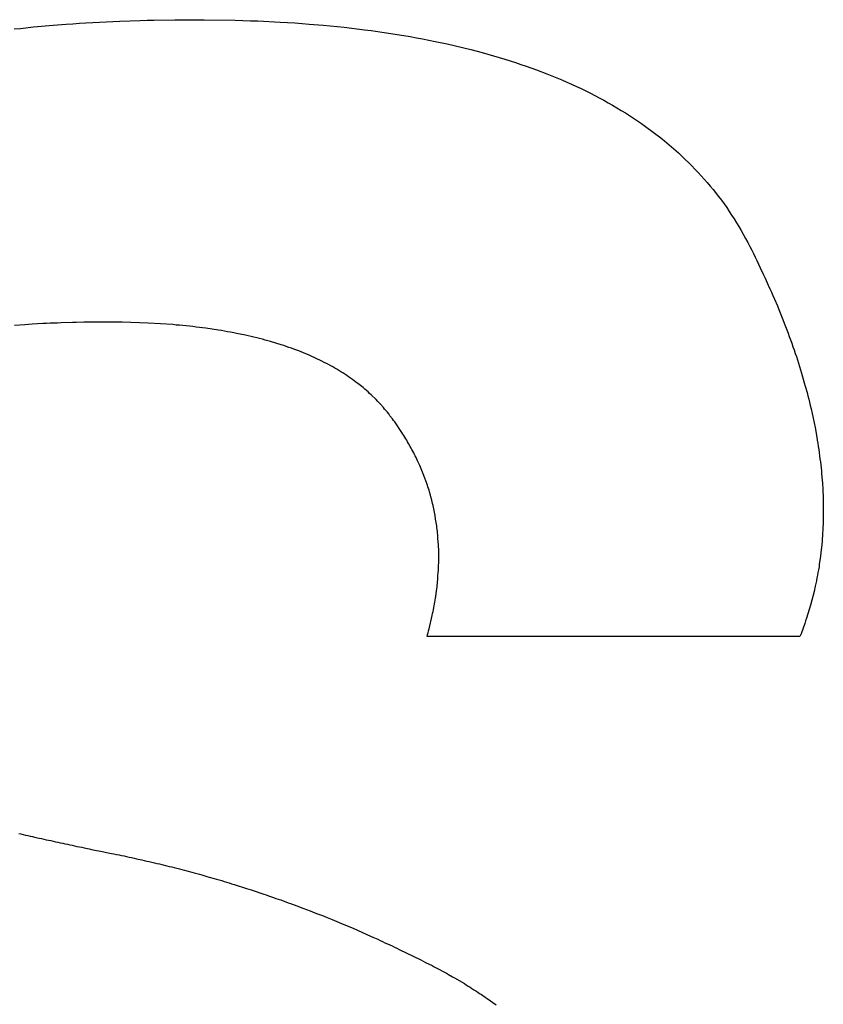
# Model space of a CAD drawing. Header units: inches. Extents: x 749 to 1245, y 24 to 374.
# Tile 126 of 145: x 1155.439 to 1155.977, y 157.328 to 157.987. Entities that reach past the tile are written whole.
import ezdxf

# ---------------------------------------------------------------- set-up
doc = ezdxf.new("R2010")
doc.units = ezdxf.units.IN
doc.header["$LTSCALE"] = 5
doc.header["$MEASUREMENT"] = 0
doc.layers.add('AM_0', color=7, linetype='CONTINUOUS', lineweight=30)

msp = doc.modelspace()

# ---------------------------------------------------------------- linework, layer by layer
at = {"layer": 'AM_0', "color": 1, "linetype": 'Continuous'}
for p, q in [((1155.43494, 157.98107), (1155.43921, 157.98146)), ((1155.43921, 157.98146), (1155.44788, 157.9824)), ((1155.44788, 157.9824), (1155.46096, 157.98358)), ((1155.46096, 157.98358), (1155.46971, 157.98421)), ((1155.46971, 157.98421), (1155.47416, 157.9846)), ((1155.47416, 157.9846), (1155.47857, 157.98483)), ((1155.47857, 157.98483), (1155.48299, 157.98515)), ((1155.48299, 157.98515), (1155.48749, 157.98538)), ((1155.48749, 157.98538), (1155.492, 157.98569)), ((1155.492, 157.98569), (1155.4965, 157.98593)), ((1155.4965, 157.98593), (1155.50106, 157.98609)), ((1155.50106, 157.98609), (1155.50555, 157.98632)), ((1155.50555, 157.98632), (1155.51924, 157.98679)), ((1155.51924, 157.98679), (1155.52387, 157.98687)), ((1155.52387, 157.98687), (1155.52852, 157.98703)), ((1155.52852, 157.98703), (1155.5425, 157.98726)), ((1155.5425, 157.98726), (1155.56212, 157.98726)), ((1155.56212, 157.98726), (1155.58293, 157.98695)), ((1155.58293, 157.98695), (1155.58804, 157.98679)), ((1155.58804, 157.98679), (1155.59313, 157.98656)), ((1155.59313, 157.98656), (1155.59814, 157.9864)), ((1155.59814, 157.9864), (1155.61303, 157.98569)), ((1155.61303, 157.98569), (1155.62278, 157.98507)), ((1155.62278, 157.98507), (1155.62764, 157.98468)), ((1155.62764, 157.98468), (1155.63242, 157.98436)), ((1155.63242, 157.98436), (1155.64185, 157.98358)), ((1155.64185, 157.98358), (1155.65578, 157.98217)), ((1155.65578, 157.98217), (1155.66946, 157.98052)), ((1155.66946, 157.98052), (1155.6739, 157.97998)), ((1155.6739, 157.97998), (1155.68272, 157.97872)), ((1155.68272, 157.97872), (1155.68711, 157.97802)), ((1155.68711, 157.97802), (1155.69143, 157.97739)), ((1155.69143, 157.97739), (1155.69572, 157.97669)), ((1155.69572, 157.97669), (1155.69999, 157.9759)), ((1155.69999, 157.9759), (1155.7042, 157.9752)), ((1155.7042, 157.9752), (1155.70838, 157.97441)), ((1155.70838, 157.97441), (1155.71253, 157.97355)), ((1155.71253, 157.97355), (1155.71671, 157.97277)), ((1155.71671, 157.97277), (1155.72483, 157.97105)), ((1155.72483, 157.97105), (1155.74062, 157.96729)), ((1155.74062, 157.96729), (1155.74828, 157.96525)), ((1155.74828, 157.96525), (1155.75209, 157.96415)), ((1155.75209, 157.96415), (1155.75592, 157.96313)), ((1155.75592, 157.96313), (1155.75963, 157.96204)), ((1155.75963, 157.96204), (1155.76332, 157.96086)), ((1155.76332, 157.96086), (1155.76694, 157.95977)), ((1155.76694, 157.95977), (1155.77054, 157.95859)), ((1155.77054, 157.95859), (1155.77411, 157.95734)), ((1155.77411, 157.95734), (1155.77771, 157.95616)), ((1155.77771, 157.95616), (1155.78467, 157.95366)), ((1155.78467, 157.95366), (1155.79159, 157.95099)), ((1155.79159, 157.95099), (1155.79495, 157.94966)), ((1155.79495, 157.94966), (1155.79822, 157.94833)), ((1155.79822, 157.94833), (1155.80156, 157.94692)), ((1155.80156, 157.94692), (1155.80481, 157.94551)), ((1155.80481, 157.94551), (1155.80804, 157.94402)), ((1155.80804, 157.94402), (1155.81129, 157.94261)), ((1155.81129, 157.94261), (1155.81442, 157.94112)), ((1155.81442, 157.94112), (1155.81753, 157.93956)), ((1155.81753, 157.93956), (1155.82066, 157.93807)), ((1155.82066, 157.93807), (1155.82367, 157.9365)), ((1155.82367, 157.9365), (1155.82667, 157.93486)), ((1155.82667, 157.93486), (1155.82968, 157.93329)), ((1155.82968, 157.93329), (1155.83267, 157.93164)), ((1155.83267, 157.93164), (1155.83557, 157.93)), ((1155.83557, 157.93), (1155.83845, 157.92828)), ((1155.83845, 157.92828), (1155.84123, 157.92655)), ((1155.84123, 157.92655), (1155.84411, 157.92483)), ((1155.84411, 157.92483), (1155.84689, 157.92311)), ((1155.84689, 157.92311), (1155.84956, 157.9213)), ((1155.84956, 157.9213), (1155.85232, 157.9195)), ((1155.85232, 157.9195), (1155.85498, 157.9177)), ((1155.85498, 157.9177), (1155.85763, 157.91582)), ((1155.85763, 157.91582), (1155.86273, 157.91206)), ((1155.86273, 157.91206), (1155.86778, 157.90814)), ((1155.86778, 157.90814), (1155.87021, 157.90619)), ((1155.87021, 157.90619), (1155.87503, 157.90211)), ((1155.87503, 157.90211), (1155.87967, 157.89804)), ((1155.87967, 157.89804), (1155.88196, 157.89592)), ((1155.88196, 157.89592), (1155.88864, 157.8895)), ((1155.88864, 157.8895), (1155.8907, 157.88723)), ((1155.8907, 157.88723), (1155.89278, 157.88504)), ((1155.89278, 157.88504), (1155.89691, 157.88049)), ((1155.89691, 157.88049), (1155.89888, 157.87822)), ((1155.89888, 157.87822), (1155.90082, 157.87587)), ((1155.90082, 157.87587), (1155.90279, 157.8736)), ((1155.90279, 157.8736), (1155.90656, 157.86882)), ((1155.90656, 157.86882), (1155.90839, 157.86639)), ((1155.90839, 157.86639), (1155.91193, 157.86146)), ((1155.91193, 157.86146), (1155.91364, 157.85895)), ((1155.91364, 157.85895), (1155.91526, 157.85644)), ((1155.91526, 157.85644), (1155.91698, 157.85394)), ((1155.91698, 157.85394), (1155.91857, 157.85135)), ((1155.91857, 157.85135), (1155.92008, 157.84877)), ((1155.92008, 157.84877), (1155.92167, 157.84618)), ((1155.92167, 157.84618), (1155.92463, 157.84086)), ((1155.92463, 157.84086), (1155.92602, 157.83819)), ((1155.92602, 157.83819), (1155.92747, 157.83545)), ((1155.92747, 157.83545), (1155.92868, 157.8331)), ((1155.92868, 157.8331), (1155.92987, 157.83067)), ((1155.92987, 157.83067), (1155.93098, 157.82832)), ((1155.93098, 157.82832), (1155.93219, 157.82597)), ((1155.93219, 157.82597), (1155.93331, 157.82362)), ((1155.93331, 157.82362), (1155.9344, 157.82119)), ((1155.9344, 157.82119), (1155.93663, 157.8165)), ((1155.93663, 157.8165), (1155.93777, 157.81422)), ((1155.93777, 157.81422), (1155.93982, 157.80952)), ((1155.93982, 157.80952), (1155.94093, 157.80717)), ((1155.94093, 157.80717), (1155.94198, 157.8049)), ((1155.94198, 157.8049), (1155.94291, 157.80255)), ((1155.94291, 157.80255), (1155.94394, 157.8002)), ((1155.94394, 157.8002), (1155.94585, 157.79566)), ((1155.94585, 157.79566), (1155.94678, 157.79331)), ((1155.94678, 157.79331), (1155.94869, 157.78877)), ((1155.45412, 157.78383), (1155.44689, 157.78336)), ((1155.45654, 157.78391), (1155.45412, 157.78383)), ((1155.45899, 157.78407), (1155.45654, 157.78391)), ((1155.46392, 157.78422), (1155.45899, 157.78407)), ((1155.46636, 157.78438), (1155.46392, 157.78422)), ((1155.47389, 157.78461), (1155.46636, 157.78438)), ((1155.47638, 157.78461), (1155.47389, 157.78461)), ((1155.48149, 157.78477), (1155.47638, 157.78461)), ((1155.48407, 157.78477), (1155.48149, 157.78477)), ((1155.48668, 157.78485), (1155.48407, 157.78477)), ((1155.50224, 157.78485), (1155.48668, 157.78485)), ((1155.5047, 157.78477), (1155.50224, 157.78485)), ((1155.50728, 157.78477), (1155.5047, 157.78477)), ((1155.52452, 157.78422), (1155.50728, 157.78477)), ((1155.54104, 157.78313), (1155.52452, 157.78422)), ((1155.94869, 157.78877), (1155.94956, 157.78649)), ((1155.94956, 157.78649), (1155.95051, 157.78422)), ((1155.95051, 157.78422), (1155.95224, 157.77968)), ((1155.44209, 157.78305), (1155.43513, 157.78258)), ((1155.44456, 157.78328), (1155.44209, 157.78305)), ((1155.44689, 157.78336), (1155.44456, 157.78328)), ((1155.54327, 157.78289), (1155.54104, 157.78313)), ((1155.54552, 157.78273), (1155.54327, 157.78289)), ((1155.55453, 157.78179), (1155.54552, 157.78273)), ((1155.55667, 157.78156), (1155.55453, 157.78179)), ((1155.55888, 157.78125), (1155.55667, 157.78156)), ((1155.56102, 157.78101), (1155.55888, 157.78125)), ((1155.56322, 157.7807), (1155.56102, 157.78101)), ((1155.57168, 157.77944), (1155.56322, 157.7807)), ((1155.5737, 157.77913), (1155.57168, 157.77944)), ((1155.57579, 157.77874), (1155.5737, 157.77913)), ((1155.57781, 157.77843), (1155.57579, 157.77874)), ((1155.57981, 157.77803), (1155.57781, 157.77843)), ((1155.5819, 157.77764), (1155.57981, 157.77803)), ((1155.5838, 157.77725), (1155.5819, 157.77764)), ((1155.58979, 157.77608), (1155.5838, 157.77725)), ((1155.95224, 157.77968), (1155.95301, 157.77741)), ((1155.95301, 157.77741), (1155.95388, 157.77514)), ((1155.59168, 157.77561), (1155.58979, 157.77608)), ((1155.59358, 157.77521), (1155.59168, 157.77561)), ((1155.59546, 157.77474), (1155.59358, 157.77521)), ((1155.59743, 157.77427), (1155.59546, 157.77474)), ((1155.59922, 157.7738), (1155.59743, 157.77427)), ((1155.6011, 157.77333), (1155.59922, 157.7738)), ((1155.60296, 157.77279), (1155.6011, 157.77333)), ((1155.60475, 157.77232), (1155.60296, 157.77279)), ((1155.60663, 157.77185), (1155.60475, 157.77232)), ((1155.61369, 157.76965), (1155.60663, 157.77185)), ((1155.95388, 157.77514), (1155.95467, 157.77294)), ((1155.95467, 157.77294), (1155.95554, 157.77067)), ((1155.95554, 157.77067), (1155.95631, 157.7684)), ((1155.61536, 157.7691), (1155.61369, 157.76965)), ((1155.6171, 157.76848), (1155.61536, 157.7691)), ((1155.61878, 157.76793), (1155.6171, 157.76848)), ((1155.62052, 157.7673), (1155.61878, 157.76793)), ((1155.62219, 157.76675), (1155.62052, 157.7673)), ((1155.62549, 157.7655), (1155.62219, 157.76675)), ((1155.62704, 157.76487), (1155.62549, 157.7655)), ((1155.62869, 157.76425), (1155.62704, 157.76487)), ((1155.63022, 157.76354), (1155.62869, 157.76425)), ((1155.95631, 157.7684), (1155.9571, 157.76621)), ((1155.9571, 157.76621), (1155.95778, 157.76393)), ((1155.95778, 157.76393), (1155.95858, 157.76174)), ((1155.63187, 157.76292), (1155.63022, 157.76354)), ((1155.638, 157.7601), (1155.63187, 157.76292)), ((1155.63944, 157.75939), (1155.638, 157.7601)), ((1155.64097, 157.75869), (1155.63944, 157.75939)), ((1155.64239, 157.7579), (1155.64097, 157.75869)), ((1155.64392, 157.7572), (1155.64239, 157.7579)), ((1155.95858, 157.76174), (1155.95928, 157.75955)), ((1155.95928, 157.75955), (1155.95996, 157.75728)), ((1155.64817, 157.75485), (1155.64392, 157.7572)), ((1155.64949, 157.75406), (1155.64817, 157.75485)), ((1155.65091, 157.75328), (1155.64949, 157.75406)), ((1155.65223, 157.7525), (1155.65091, 157.75328)), ((1155.65362, 157.75164), (1155.65223, 157.7525)), ((1155.65495, 157.75085), (1155.65362, 157.75164)), ((1155.65755, 157.74913), (1155.65495, 157.75085)), ((1155.95996, 157.75728), (1155.96207, 157.7507)), ((1155.65875, 157.74827), (1155.65755, 157.74913)), ((1155.66005, 157.74741), (1155.65875, 157.74827)), ((1155.66133, 157.74647), (1155.66005, 157.74741)), ((1155.66254, 157.7456), (1155.66133, 157.74647)), ((1155.66372, 157.74466), (1155.66254, 157.7456)), ((1155.66493, 157.7438), (1155.66372, 157.74466)), ((1155.96207, 157.7507), (1155.96391, 157.74412)), ((1155.66848, 157.74098), (1155.66493, 157.7438)), ((1155.66957, 157.74004), (1155.66848, 157.74098)), ((1155.67073, 157.73902), (1155.66957, 157.74004)), ((1155.67182, 157.73808), (1155.67073, 157.73902)), ((1155.67288, 157.73707), (1155.67182, 157.73808)), ((1155.96391, 157.74412), (1155.96454, 157.742)), ((1155.96454, 157.742), (1155.96577, 157.73761)), ((1155.96577, 157.73761), (1155.96631, 157.7355)), ((1155.67398, 157.73613), (1155.67288, 157.73707)), ((1155.67718, 157.73307), (1155.67398, 157.73613)), ((1155.67813, 157.73197), (1155.67718, 157.73307)), ((1155.6791, 157.73096), (1155.67813, 157.73197)), ((1155.68017, 157.72994), (1155.6791, 157.73096)), ((1155.96631, 157.7355), (1155.96683, 157.73331)), ((1155.96683, 157.73331), (1155.96737, 157.73119)), ((1155.96737, 157.73119), (1155.96789, 157.729)), ((1155.68207, 157.72774), (1155.68017, 157.72994)), ((1155.68293, 157.72665), (1155.68207, 157.72774)), ((1155.68483, 157.72445), (1155.68293, 157.72665)), ((1155.68569, 157.72336), (1155.68483, 157.72445)), ((1155.96789, 157.729), (1155.96844, 157.72688)), ((1155.96844, 157.72688), (1155.97115, 157.71419)), ((1155.68652, 157.72218), (1155.68569, 157.72336)), ((1155.68817, 157.72007), (1155.68652, 157.72218)), ((1155.68887, 157.71905), (1155.68817, 157.72007)), ((1155.68966, 157.71803), (1155.68887, 157.71905)), ((1155.69455, 157.7109), (1155.68966, 157.71803)), ((1155.97115, 157.71419), (1155.97223, 157.70785)), ((1155.69516, 157.70988), (1155.69455, 157.7109)), ((1155.69585, 157.70887), (1155.69516, 157.70988)), ((1155.69644, 157.70777), (1155.69585, 157.70887)), ((1155.69704, 157.70675), (1155.69644, 157.70777)), ((1155.69774, 157.70573), (1155.69704, 157.70675)), ((1155.69835, 157.70471), (1155.69774, 157.70573)), ((1155.69893, 157.70362), (1155.69835, 157.70471)), ((1155.97223, 157.70785), (1155.97261, 157.70581)), ((1155.97261, 157.70581), (1155.97297, 157.7037)), ((1155.70014, 157.70158), (1155.69893, 157.70362)), ((1155.70073, 157.70048), (1155.70014, 157.70158)), ((1155.70124, 157.69947), (1155.70073, 157.70048)), ((1155.70182, 157.69837), (1155.70124, 157.69947)), ((1155.70243, 157.69735), (1155.70182, 157.69837)), ((1155.97297, 157.7037), (1155.97326, 157.70166)), ((1155.97326, 157.70166), (1155.97353, 157.69954)), ((1155.97353, 157.69954), (1155.97391, 157.69751)), ((1155.70292, 157.69625), (1155.70243, 157.69735)), ((1155.70343, 157.69524), (1155.70292, 157.69625)), ((1155.70401, 157.69414), (1155.70343, 157.69524)), ((1155.7045, 157.69304), (1155.70401, 157.69414)), ((1155.70502, 157.69202), (1155.7045, 157.69304)), ((1155.706, 157.68983), (1155.70502, 157.69202)), ((1155.97391, 157.69751), (1155.97418, 157.69539)), ((1155.97418, 157.69539), (1155.97438, 157.69336)), ((1155.97438, 157.69336), (1155.97467, 157.69132)), ((1155.70651, 157.68881), (1155.706, 157.68983)), ((1155.70691, 157.68772), (1155.70651, 157.68881)), ((1155.70789, 157.68552), (1155.70691, 157.68772)), ((1155.70829, 157.68443), (1155.70789, 157.68552)), ((1155.97467, 157.69132), (1155.97487, 157.68928)), ((1155.97487, 157.68928), (1155.97516, 157.68725)), ((1155.97516, 157.68725), (1155.97536, 157.68521)), ((1155.97536, 157.68521), (1155.97547, 157.68317)), ((1155.70878, 157.68333), (1155.70829, 157.68443)), ((1155.71157, 157.67565), (1155.70878, 157.68333)), ((1155.97547, 157.68317), (1155.97587, 157.6791)), ((1155.97587, 157.6791), (1155.976, 157.67714)), ((1155.71187, 157.67456), (1155.71157, 157.67565)), ((1155.71267, 157.67236), (1155.71187, 157.67456)), ((1155.71295, 157.67119), (1155.71267, 157.67236)), ((1155.976, 157.67714), (1155.97622, 157.67307)), ((1155.97622, 157.67307), (1155.97635, 157.67111)), ((1155.71356, 157.66899), (1155.71295, 157.67119)), ((1155.71393, 157.66782), (1155.71356, 157.66899)), ((1155.71455, 157.66563), (1155.71393, 157.66782)), ((1155.71474, 157.66445), (1155.71455, 157.66563)), ((1155.97635, 157.67111), (1155.97646, 157.66907)), ((1155.97646, 157.66907), (1155.97657, 157.6632)), ((1155.71504, 157.66335), (1155.71474, 157.66445)), ((1155.71532, 157.66218), (1155.71504, 157.66335)), ((1155.71563, 157.66108), (1155.71532, 157.66218)), ((1155.71582, 157.65991), (1155.71563, 157.66108)), ((1155.71612, 157.65881), (1155.71582, 157.65991)), ((1155.7165, 157.65646), (1155.71612, 157.65881)), ((1155.97657, 157.6632), (1155.97659, 157.66116)), ((1155.97663, 157.6592), (1155.97658, 157.65724)), ((1155.97659, 157.66116), (1155.97663, 157.6592)), ((1155.71672, 157.65536), (1155.7165, 157.65646)), ((1155.7171, 157.65301), (1155.71672, 157.65536)), ((1155.71731, 157.65192), (1155.7171, 157.65301)), ((1155.71769, 157.64957), (1155.71731, 157.65192)), ((1155.97662, 157.65529), (1155.97651, 157.65137)), ((1155.97658, 157.65724), (1155.97662, 157.65529)), ((1155.71779, 157.64839), (1155.71769, 157.64957)), ((1155.71798, 157.64722), (1155.71779, 157.64839)), ((1155.71807, 157.64604), (1155.71798, 157.64722)), ((1155.71829, 157.64495), (1155.71807, 157.64604)), ((1155.97629, 157.64557), (1155.97617, 157.64369)), ((1155.97634, 157.64753), (1155.97629, 157.64557)), ((1155.97648, 157.64949), (1155.97634, 157.64753)), ((1155.97651, 157.65137), (1155.97648, 157.64949)), ((1155.71858, 157.64142), (1155.71829, 157.64495)), ((1155.71865, 157.64017), (1155.71858, 157.64142)), ((1155.71904, 157.63547), (1155.71865, 157.64017)), ((1155.9759, 157.63985), (1155.97576, 157.6379)), ((1155.97602, 157.64173), (1155.9759, 157.63985)), ((1155.97617, 157.64369), (1155.97602, 157.64173)), ((1155.71905, 157.63429), (1155.71904, 157.63547)), ((1155.71914, 157.63312), (1155.71905, 157.63429)), ((1155.71913, 157.63186), (1155.71914, 157.63312)), ((1155.97563, 157.63602), (1155.975, 157.63038)), ((1155.97576, 157.6379), (1155.97563, 157.63602)), ((1155.71913, 157.63069), (1155.71913, 157.63186)), ((1155.71923, 157.62951), (1155.71913, 157.63069)), ((1155.7192, 157.62466), (1155.71922, 157.62591)), ((1155.71921, 157.62826), (1155.71923, 157.62951)), ((1155.71922, 157.62591), (1155.71921, 157.62826)), ((1155.97457, 157.62662), (1155.97396, 157.62286)), ((1155.97476, 157.62842), (1155.97457, 157.62662)), ((1155.975, 157.63038), (1155.97476, 157.62842)), ((1155.71897, 157.61855), (1155.71899, 157.6198)), ((1155.71899, 157.6198), (1155.7191, 157.62105)), ((1155.7191, 157.62223), (1155.71911, 157.62348)), ((1155.7191, 157.62105), (1155.7191, 157.62223)), ((1155.71911, 157.62348), (1155.7192, 157.62466)), ((1155.97345, 157.6191), (1155.97307, 157.61729)), ((1155.97375, 157.62098), (1155.97345, 157.6191)), ((1155.97396, 157.62286), (1155.97375, 157.62098)), ((1155.71824, 157.60993), (1155.71858, 157.61369)), ((1155.71858, 157.61369), (1155.71866, 157.61487)), ((1155.71866, 157.61487), (1155.71888, 157.61737)), ((1155.71888, 157.61737), (1155.71897, 157.61855)), ((1155.9724, 157.61361), (1155.97209, 157.61173)), ((1155.97277, 157.61541), (1155.9724, 157.61361)), ((1155.97307, 157.61729), (1155.97277, 157.61541)), ((1155.71773, 157.605), (1155.71784, 157.60625)), ((1155.71784, 157.60625), (1155.71805, 157.6075)), ((1155.71805, 157.6075), (1155.71816, 157.60876)), ((1155.71816, 157.60876), (1155.71824, 157.60993)), ((1155.97123, 157.60805), (1155.97048, 157.60445)), ((1155.97172, 157.60993), (1155.97123, 157.60805)), ((1155.97209, 157.61173), (1155.97172, 157.60993)), ((1155.7166, 157.59748), (1155.71701, 157.59998)), ((1155.71701, 157.59998), (1155.71712, 157.60124)), ((1155.71712, 157.60124), (1155.71773, 157.605)), ((1155.97048, 157.60445), (1155.96816, 157.59544)), ((1155.71558, 157.59239), (1155.71588, 157.59364)), ((1155.71588, 157.59364), (1155.71611, 157.59497)), ((1155.71611, 157.59497), (1155.71631, 157.59622)), ((1155.71631, 157.59622), (1155.7166, 157.59748)), ((1155.96816, 157.59544), (1155.96543, 157.58659)), ((1155.71272, 157.57954), (1155.71486, 157.58855)), ((1155.71486, 157.58855), (1155.71509, 157.58988)), ((1155.71509, 157.58988), (1155.71538, 157.59113)), ((1155.71538, 157.59113), (1155.71558, 157.59239)), ((1155.96543, 157.58659), (1155.96478, 157.58479)), ((1155.71233, 157.57829), (1155.71272, 157.57954)), ((1155.96424, 157.58306), (1155.96172, 157.57609)), ((1155.96478, 157.58479), (1155.96424, 157.58306)), ((1155.71131, 157.57437), (1155.71163, 157.5757)), ((1155.96101, 157.57437), (1155.71149, 157.57437)), ((1155.71163, 157.5757), (1155.71201, 157.57695)), ((1155.71201, 157.57695), (1155.71233, 157.57829)), ((1155.96172, 157.57609), (1155.96101, 157.57437)), ((1155.438, 157.44253), (1155.43947, 157.44222)), ((1155.43947, 157.44222), (1155.44103, 157.44191)), ((1155.44103, 157.44191), (1155.44247, 157.44152)), ((1155.44247, 157.44152), (1155.44403, 157.4412)), ((1155.44403, 157.4412), (1155.44557, 157.44081)), ((1155.44557, 157.44081), (1155.44713, 157.4405)), ((1155.44713, 157.4405), (1155.44858, 157.44011)), ((1155.44858, 157.44011), (1155.4517, 157.43948)), ((1155.4517, 157.43948), (1155.45324, 157.43909)), ((1155.45324, 157.43909), (1155.4548, 157.43877)), ((1155.4548, 157.43877), (1155.45633, 157.43838)), ((1155.45633, 157.43838), (1155.45946, 157.43776)), ((1155.45946, 157.43776), (1155.46099, 157.43736)), ((1155.46099, 157.43736), (1155.46265, 157.43705)), ((1155.46265, 157.43705), (1155.46418, 157.43666)), ((1155.46418, 157.43666), (1155.46574, 157.43635)), ((1155.46574, 157.43635), (1155.4674, 157.43603)), ((1155.4674, 157.43603), (1155.46893, 157.43564)), ((1155.46893, 157.43564), (1155.47059, 157.43533)), ((1155.47059, 157.43533), (1155.47215, 157.43501)), ((1155.47215, 157.43501), (1155.47378, 157.43462)), ((1155.47378, 157.43462), (1155.47534, 157.43431)), ((1155.47534, 157.43431), (1155.47697, 157.43392)), ((1155.47697, 157.43392), (1155.47862, 157.4336)), ((1155.47862, 157.4336), (1155.48018, 157.43329)), ((1155.48018, 157.43329), (1155.48181, 157.4329)), ((1155.48181, 157.4329), (1155.48512, 157.43227)), ((1155.48512, 157.43227), (1155.48675, 157.43188)), ((1155.48675, 157.43188), (1155.49005, 157.43125)), ((1155.49005, 157.43125), (1155.49168, 157.43086)), ((1155.49168, 157.43086), (1155.49499, 157.43024)), ((1155.49499, 157.43024), (1155.49671, 157.42984)), ((1155.49671, 157.42984), (1155.50002, 157.42922)), ((1155.50002, 157.42922), (1155.50174, 157.42883)), ((1155.50174, 157.42883), (1155.50339, 157.42851)), ((1155.50339, 157.42851), (1155.50513, 157.4282)), ((1155.50513, 157.4282), (1155.50676, 157.42781)), ((1155.50676, 157.42781), (1155.50851, 157.42749)), ((1155.50851, 157.42749), (1155.51014, 157.4271)), ((1155.51014, 157.4271), (1155.51188, 157.42679)), ((1155.51188, 157.42679), (1155.51351, 157.4264)), ((1155.51351, 157.4264), (1155.51523, 157.42601)), ((1155.51523, 157.42601), (1155.51689, 157.42569)), ((1155.51689, 157.42569), (1155.52033, 157.42491)), ((1155.52033, 157.42491), (1155.52196, 157.42452)), ((1155.52196, 157.42452), (1155.52368, 157.42413)), ((1155.52368, 157.42413), (1155.52531, 157.42373)), ((1155.52531, 157.42373), (1155.52705, 157.42342)), ((1155.52705, 157.42342), (1155.52875, 157.42295)), ((1155.52875, 157.42295), (1155.53038, 157.42256)), ((1155.53038, 157.42256), (1155.5321, 157.42217)), ((1155.5321, 157.42217), (1155.53373, 157.42178)), ((1155.53373, 157.42178), (1155.53717, 157.42099)), ((1155.53717, 157.42099), (1155.53878, 157.42052)), ((1155.53878, 157.42052), (1155.5405, 157.42013)), ((1155.5405, 157.42013), (1155.54213, 157.41974)), ((1155.54213, 157.41974), (1155.54382, 157.41927)), ((1155.54382, 157.41927), (1155.54554, 157.41888)), ((1155.54554, 157.41888), (1155.54715, 157.41841)), ((1155.54715, 157.41841), (1155.54885, 157.41794)), ((1155.54885, 157.41794), (1155.55047, 157.41755)), ((1155.55047, 157.41755), (1155.55387, 157.41661)), ((1155.55387, 157.41661), (1155.5555, 157.41621)), ((1155.5555, 157.41621), (1155.55889, 157.41527)), ((1155.55889, 157.41527), (1155.5605, 157.4148)), ((1155.5605, 157.4148), (1155.56389, 157.41386)), ((1155.56389, 157.41386), (1155.56549, 157.41339)), ((1155.56549, 157.41339), (1155.56889, 157.41245)), ((1155.56889, 157.41245), (1155.57047, 157.41191)), ((1155.57047, 157.41191), (1155.57386, 157.41097)), ((1155.57386, 157.41097), (1155.57547, 157.4105)), ((1155.57547, 157.4105), (1155.57714, 157.40995)), ((1155.57714, 157.40995), (1155.57884, 157.40948)), ((1155.57884, 157.40948), (1155.58051, 157.40893)), ((1155.58051, 157.40893), (1155.58211, 157.40846)), ((1155.58211, 157.40846), (1155.58546, 157.40736)), ((1155.58546, 157.40736), (1155.58706, 157.40689)), ((1155.58706, 157.40689), (1155.59041, 157.4058)), ((1155.59041, 157.4058), (1155.59199, 157.40525)), ((1155.59199, 157.40525), (1155.59369, 157.40478)), ((1155.59369, 157.40478), (1155.59703, 157.40368)), ((1155.59703, 157.40368), (1155.59861, 157.40313)), ((1155.59861, 157.40313), (1155.60196, 157.40204)), ((1155.60196, 157.40204), (1155.60361, 157.40141)), ((1155.60361, 157.40141), (1155.60519, 157.40086)), ((1155.60519, 157.40086), (1155.60853, 157.39977)), ((1155.60853, 157.39977), (1155.61018, 157.39914)), ((1155.61018, 157.39914), (1155.61176, 157.39859)), ((1155.61176, 157.39859), (1155.61343, 157.39804)), ((1155.61343, 157.39804), (1155.61508, 157.39742)), ((1155.61508, 157.39742), (1155.61676, 157.39687)), ((1155.61676, 157.39687), (1155.61831, 157.39624)), ((1155.61831, 157.39624), (1155.61996, 157.39561)), ((1155.61996, 157.39561), (1155.62163, 157.39507)), ((1155.62163, 157.39507), (1155.62493, 157.39381)), ((1155.62493, 157.39381), (1155.62649, 157.39319)), ((1155.62649, 157.39319), (1155.62816, 157.39264)), ((1155.62816, 157.39264), (1155.6331, 157.39076)), ((1155.6331, 157.39076), (1155.63466, 157.39013)), ((1155.63466, 157.39013), (1155.63631, 157.3895)), ((1155.63631, 157.3895), (1155.63793, 157.3888)), ((1155.63793, 157.3888), (1155.64123, 157.38755)), ((1155.64123, 157.38755), (1155.64279, 157.38692)), ((1155.64279, 157.38692), (1155.64441, 157.38621)), ((1155.64441, 157.38621), (1155.64771, 157.38496)), ((1155.64771, 157.38496), (1155.64933, 157.38426)), ((1155.64933, 157.38426), (1155.65098, 157.38363)), ((1155.65098, 157.38363), (1155.65251, 157.38292)), ((1155.65251, 157.38292), (1155.65416, 157.3823)), ((1155.65416, 157.3823), (1155.65903, 157.38018)), ((1155.65903, 157.38018), (1155.66068, 157.37956)), ((1155.66068, 157.37956), (1155.66222, 157.37885)), ((1155.66222, 157.37885), (1155.67358, 157.37392)), ((1155.67358, 157.37392), (1155.67509, 157.37313)), ((1155.67509, 157.37313), (1155.67834, 157.37172)), ((1155.67834, 157.37172), (1155.67994, 157.37094)), ((1155.67994, 157.37094), (1155.68157, 157.37023)), ((1155.68157, 157.37023), (1155.68317, 157.36945)), ((1155.68317, 157.36945), (1155.68479, 157.36875)), ((1155.68479, 157.36875), (1155.68639, 157.36796)), ((1155.68639, 157.36796), (1155.68801, 157.36726)), ((1155.68801, 157.36726), (1155.68952, 157.36647)), ((1155.68952, 157.36647), (1155.69112, 157.36569)), ((1155.69112, 157.36569), (1155.69275, 157.36499)), ((1155.69275, 157.36499), (1155.70715, 157.35794)), ((1155.70715, 157.35794), (1155.70866, 157.35715)), ((1155.70866, 157.35715), (1155.71023, 157.35629)), ((1155.71023, 157.35629), (1155.71471, 157.3541)), ((1155.71471, 157.3541), (1155.71606, 157.35339)), ((1155.71606, 157.35339), (1155.7175, 157.35269)), ((1155.7175, 157.35269), (1155.71882, 157.3519)), ((1155.71882, 157.3519), (1155.72017, 157.3512)), ((1155.72017, 157.3512), (1155.72161, 157.35049)), ((1155.72161, 157.35049), (1155.72293, 157.34971)), ((1155.72293, 157.34971), (1155.72428, 157.34901)), ((1155.72428, 157.34901), (1155.7257, 157.34822)), ((1155.7257, 157.34822), (1155.72835, 157.34666)), ((1155.72835, 157.34666), (1155.72969, 157.34595)), ((1155.72969, 157.34595), (1155.73631, 157.34203)), ((1155.73631, 157.34203), (1155.73754, 157.34125)), ((1155.73754, 157.34125), (1155.73884, 157.34039)), ((1155.73884, 157.34039), (1155.74017, 157.33961)), ((1155.74017, 157.33961), (1155.7414, 157.33882)), ((1155.7414, 157.33882), (1155.7427, 157.33796)), ((1155.7427, 157.33796), (1155.74393, 157.33718)), ((1155.74393, 157.33718), (1155.74523, 157.33632)), ((1155.74523, 157.33632), (1155.74644, 157.33545)), ((1155.74644, 157.33545), (1155.74776, 157.33467)), ((1155.74776, 157.33467), (1155.75018, 157.33295)), ((1155.75018, 157.33295), (1155.75148, 157.33209)), ((1155.75148, 157.33209), (1155.75751, 157.32778))]:
    msp.add_line(p, q, dxfattribs=at)

doc.saveas('drawing.dxf')
